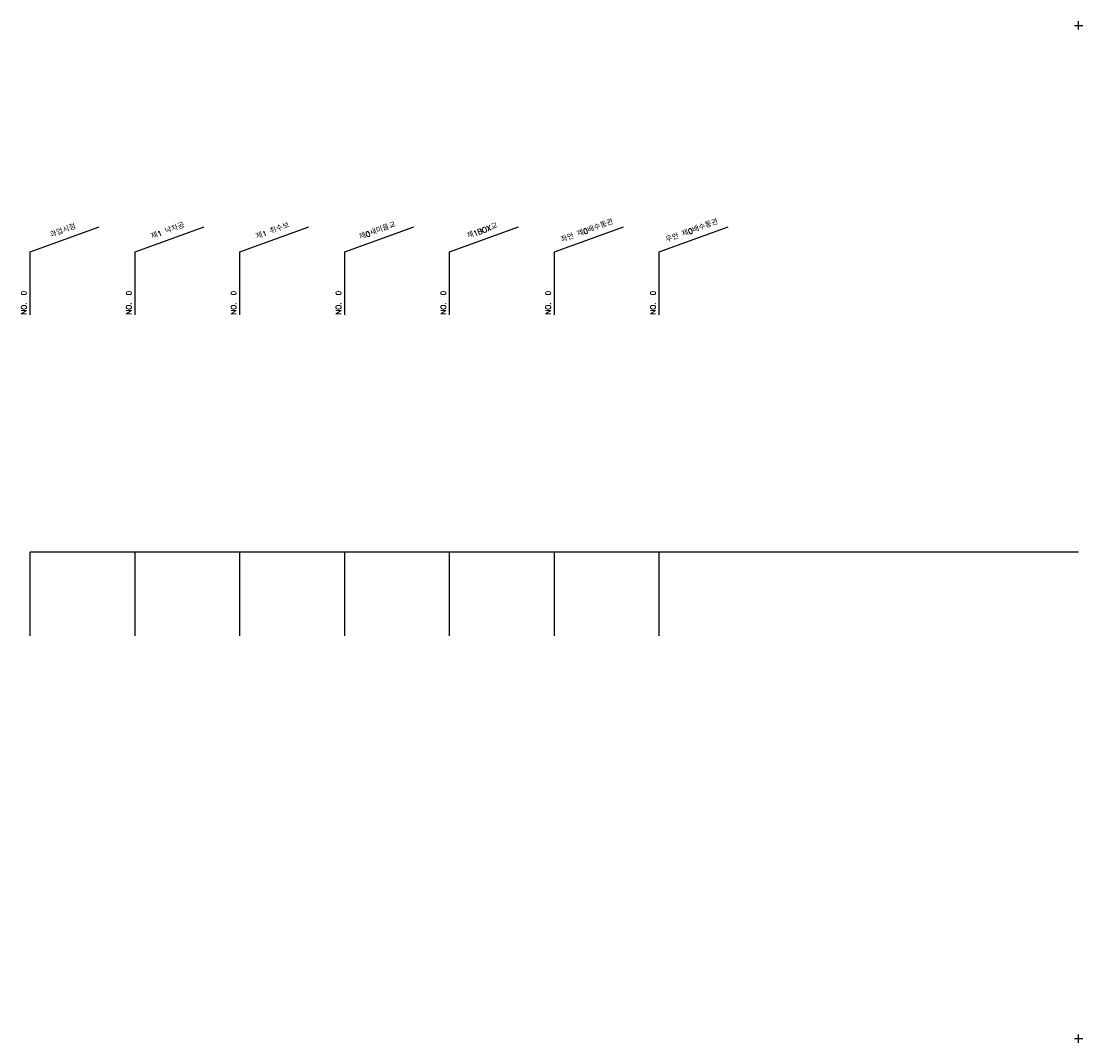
# Model space of a CAD drawing. Extents: x -504 to 685, y -2 to 2900.
# Tile 1 of 5: x -504 to 2, y -2 to 485. Entities that reach past the tile are written whole.
import ezdxf
from ezdxf.enums import TextEntityAlignment as Align

# ---------------------------------------------------------------- set-up
doc = ezdxf.new("R2010")
doc.units = 0
doc.header["$LTSCALE"] = 5
for name, color, linetype in [('DT1', 3, 'CONTINUOUS'), ('LT1', 4, 'CONTINUOUS'), ('ST1', 7, 'CONTINUOUS')]:
    doc.layers.add(name, color=color, linetype=linetype)
doc.styles.add('GHS', font='ROMANS.shx', dxfattribs={"bigfont": 'GHS.shx'})

msp = doc.modelspace()

# ---------------------------------------------------------------- linework, layer by layer
at = {"layer": 'LT1', "linetype": 'CONTINUOUS'}
for p, q in [((-499.96, 375), (-467.07, 386.97)), ((-449.96, 375), (-417.07, 386.97)), ((-399.96, 375), (-367.07, 386.97)), ((-349.96, 375), (-317.07, 386.97)), ((-299.96, 375), (-267.07, 386.97)), ((-249.96, 375), (-217.07, 386.97)), ((-199.96, 375), (-167.07, 386.97)), ((-499.96, 345), (-499.96, 375)), ((-449.96, 345), (-449.96, 375)), ((-399.96, 345), (-399.96, 375)), ((-349.96, 345), (-349.96, 375)), ((-299.96, 345), (-299.96, 375)), ((-249.96, 345), (-249.96, 375)), ((-199.96, 345), (-199.96, 375))]:
    msp.add_line(p, q, dxfattribs=at)
at = {"layer": 'LT1'}
for p, q in [((-499.96, 192), (-499.96, 232)), ((-449.96, 192), (-449.96, 232)), ((-399.96, 192), (-399.96, 232)), ((-349.96, 192), (-349.96, 232)), ((-299.96, 192), (-299.96, 232)), ((-249.96, 192), (-249.96, 232)), ((-199.96, 192), (-199.96, 232))]:
    msp.add_line(p, q, dxfattribs=at)
msp.add_lwpolyline([(-499.96, 232), (-449.96, 232), (-399.96, 232), (-349.96, 232), (-299.96, 232), (-249.96, 232), (-199.96, 232), (-149.96, 232), (-99.96, 232), (-49.96, 232), (0.04, 232)], dxfattribs=at)
at = {"layer": 'ST1'}
for p, q in [((-2, 483), (2, 483)), ((0, 481), (0, 485)), ((-2, 0), (2, 0)), ((0, -2), (0, 2))]:
    msp.add_line(p, q, dxfattribs=at)

# ---------------------------------------------------------------- texts
at = {"layer": 'DT1', "linetype": 'CONTINUOUS', "style": 'GHS'}
for s, p in [('좌안 제0배수통관', (-233.96, 383.99)), ('우안 제0배수통관', (-183.96, 383.99)), ('과업시점', (-483.96, 383.99)), ('제1 낙차공', (-433.96, 383.99)), ('제1 취수보', (-383.96, 383.99)), ('제0새미을교', (-333.96, 383.99)), ('제1BOX교', (-283.96, 383.99))]:
    msp.add_text(s, height=2.5, rotation=20, dxfattribs=at).set_placement(p, align=Align.CENTER)
for p in [(-501.71, 345.12), (-451.71, 345.12), (-401.71, 345.12), (-351.71, 345.12), (-301.71, 345.12), (-251.71, 345.12), (-201.71, 345.12)]:
    msp.add_text('NO.  0 ', height=2.5, rotation=90, dxfattribs=at).set_placement(p)

doc.saveas('drawing.dxf')
